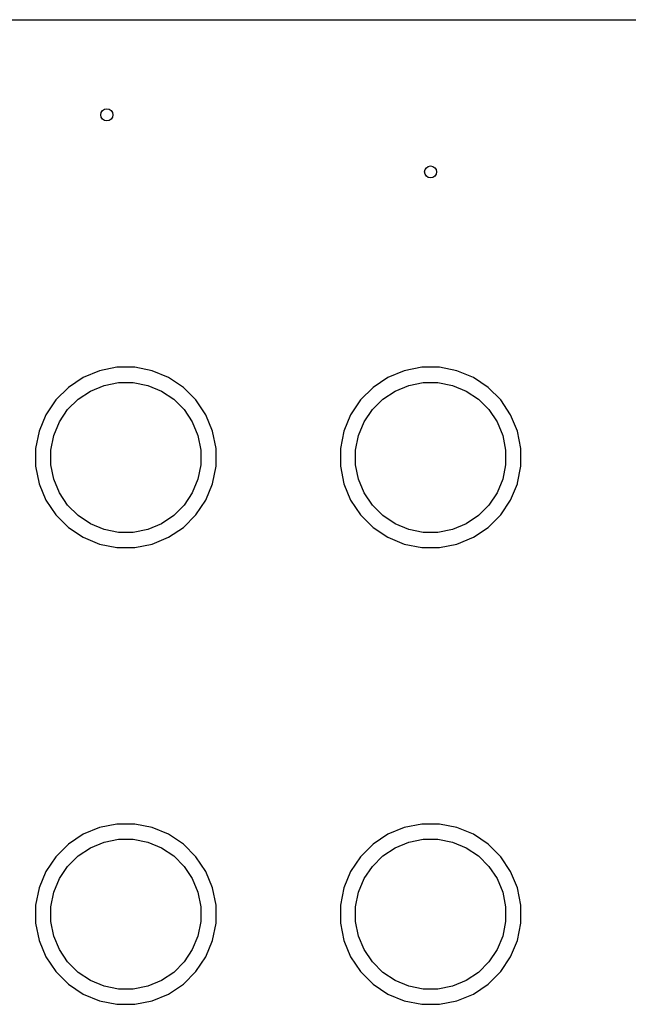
# Model space of a CAD drawing. Extents: x 1 to 139, y -76 to -1.
# Tile 40 of 51: x 38 to 59, y -33 to -1. Entities that reach past the tile are written whole.
import ezdxf

# ---------------------------------------------------------------- set-up
doc = ezdxf.new("R2010")
doc.units = 0
doc.header["$MEASUREMENT"] = 0
doc.layers.add('BLACK', color=7, linetype='CONTINUOUS')

msp = doc.modelspace()

# ---------------------------------------------------------------- linework, layer by layer
at = {"layer": 'BLACK', "linetype": 'CONTINUOUS'}
for p, q in [((6.16231, -0.635), (133.538, -0.635)), ((41.0326, -12.3476), (40.4852, -12.5743)), ((41.6137, -12.232), (41.0326, -12.3476)), ((42.2063, -12.232), (41.6137, -12.232)), ((42.7874, -12.3476), (42.2063, -12.232)), ((43.3348, -12.5743), (42.7874, -12.3476)), ((51.1926, -12.3476), (50.6452, -12.5743)), ((51.7737, -12.232), (51.1926, -12.3476)), ((52.3663, -12.232), (51.7737, -12.232)), ((52.9474, -12.3476), (52.3663, -12.232)), ((53.4948, -12.5743), (52.9474, -12.3476)), ((40.4852, -12.5743), (39.9925, -12.9035)), ((41.1808, -12.8361), (41.6638, -12.74)), ((41.6638, -12.74), (42.1562, -12.74)), ((42.1562, -12.74), (42.6392, -12.8361)), ((43.8275, -12.9035), (43.3348, -12.5743)), ((50.6452, -12.5743), (50.1525, -12.9035)), ((51.3408, -12.8361), (51.8238, -12.74)), ((51.8238, -12.74), (52.3162, -12.74)), ((52.3162, -12.74), (52.7992, -12.8361)), ((53.9875, -12.9035), (53.4948, -12.5743)), ((39.9925, -12.9035), (39.5735, -13.3225)), ((40.3163, -13.2981), (40.7258, -13.0245)), ((40.7258, -13.0245), (41.1808, -12.8361)), ((42.6392, -12.8361), (43.0942, -13.0245)), ((43.0942, -13.0245), (43.5037, -13.2981)), ((44.2465, -13.3225), (43.8275, -12.9035)), ((50.1525, -12.9035), (49.7335, -13.3225)), ((50.4763, -13.2981), (50.8858, -13.0245)), ((50.8858, -13.0245), (51.3408, -12.8361)), ((52.7992, -12.8361), (53.2542, -13.0245)), ((53.2542, -13.0245), (53.6637, -13.2981)), ((54.4065, -13.3225), (53.9875, -12.9035)), ((39.5735, -13.3225), (39.2443, -13.8152)), ((39.9681, -13.6463), (40.3163, -13.2981)), ((43.5037, -13.2981), (43.8519, -13.6463)), ((44.5757, -13.8152), (44.2465, -13.3225)), ((49.7335, -13.3225), (49.4043, -13.8152)), ((50.1281, -13.6463), (50.4763, -13.2981)), ((53.6637, -13.2981), (54.0119, -13.6463)), ((54.7357, -13.8152), (54.4065, -13.3225)), ((39.6945, -14.0558), (39.9681, -13.6463)), ((43.8519, -13.6463), (44.1255, -14.0558)), ((49.8545, -14.0558), (50.1281, -13.6463)), ((54.0119, -13.6463), (54.2855, -14.0558)), ((39.2443, -13.8152), (39.0176, -14.3626)), ((39.5061, -14.5108), (39.6945, -14.0558)), ((44.1255, -14.0558), (44.3139, -14.5108)), ((44.8024, -14.3626), (44.5757, -13.8152)), ((49.4043, -13.8152), (49.1776, -14.3626)), ((49.6661, -14.5108), (49.8545, -14.0558)), ((54.2855, -14.0558), (54.4739, -14.5108)), ((54.9624, -14.3626), (54.7357, -13.8152)), ((39.0176, -14.3626), (38.902, -14.9437)), ((44.918, -14.9437), (44.8024, -14.3626)), ((49.1776, -14.3626), (49.062, -14.9437)), ((55.078, -14.9437), (54.9624, -14.3626)), ((39.41, -14.9938), (39.5061, -14.5108)), ((44.3139, -14.5108), (44.41, -14.9938)), ((49.57, -14.9938), (49.6661, -14.5108)), ((54.4739, -14.5108), (54.57, -14.9938)), ((38.902, -14.9437), (38.902, -15.5363)), ((39.41, -15.4862), (39.41, -14.9938)), ((44.41, -14.9938), (44.41, -15.4862)), ((44.918, -15.5363), (44.918, -14.9437)), ((49.062, -14.9437), (49.062, -15.5363)), ((49.57, -15.4862), (49.57, -14.9938)), ((54.57, -14.9938), (54.57, -15.4862)), ((55.078, -15.5363), (55.078, -14.9437)), ((38.902, -15.5363), (39.0176, -16.1174)), ((39.5061, -15.9692), (39.41, -15.4862)), ((44.41, -15.4862), (44.3139, -15.9692)), ((44.8024, -16.1174), (44.918, -15.5363)), ((49.062, -15.5363), (49.1776, -16.1174)), ((49.6661, -15.9692), (49.57, -15.4862)), ((54.57, -15.4862), (54.4739, -15.9692)), ((54.9649, -16.1046), (55.078, -15.5363)), ((39.6945, -16.4242), (39.5061, -15.9692)), ((44.3139, -15.9692), (44.1255, -16.4242)), ((49.8545, -16.4242), (49.6661, -15.9692)), ((54.4739, -15.9692), (54.2855, -16.4242)), ((39.0176, -16.1174), (39.2443, -16.6648)), ((39.9681, -16.8337), (39.6945, -16.4242)), ((44.1255, -16.4242), (43.8519, -16.8337)), ((44.5757, -16.6648), (44.8024, -16.1174)), ((49.1776, -16.1174), (49.4043, -16.6648)), ((50.1281, -16.8337), (49.8545, -16.4242)), ((54.2855, -16.4242), (54.0119, -16.8337)), ((54.7357, -16.6648), (54.9624, -16.1174)), ((54.9624, -16.1174), (54.9649, -16.1046)), ((39.2443, -16.6648), (39.5735, -17.1575)), ((44.2465, -17.1575), (44.5757, -16.6648)), ((49.4043, -16.6648), (49.7335, -17.1575)), ((54.4065, -17.1575), (54.7357, -16.6648)), ((40.3163, -17.1819), (39.9681, -16.8337)), ((43.8519, -16.8337), (43.5037, -17.1819)), ((50.4763, -17.1819), (50.1281, -16.8337)), ((54.0119, -16.8337), (53.6637, -17.1819)), ((39.5735, -17.1575), (39.9925, -17.5765)), ((40.7258, -17.4555), (40.3163, -17.1819)), ((43.5037, -17.1819), (43.0942, -17.4555)), ((43.8275, -17.5765), (44.2465, -17.1575)), ((49.7335, -17.1575), (50.1525, -17.5765)), ((50.8858, -17.4555), (50.4763, -17.1819)), ((53.6637, -17.1819), (53.2542, -17.4555)), ((53.9875, -17.5765), (54.4065, -17.1575)), ((39.9925, -17.5765), (40.4852, -17.9057)), ((41.1808, -17.6439), (40.7258, -17.4555)), ((41.6638, -17.74), (41.1808, -17.6439)), ((42.1562, -17.74), (41.6638, -17.74)), ((42.6392, -17.6439), (42.1562, -17.74)), ((43.0942, -17.4555), (42.6392, -17.6439)), ((43.3348, -17.9057), (43.8275, -17.5765)), ((50.1525, -17.5765), (50.6452, -17.9057)), ((51.3408, -17.6439), (50.8858, -17.4555)), ((51.8238, -17.74), (51.3408, -17.6439)), ((52.3162, -17.74), (51.8238, -17.74)), ((52.7992, -17.6439), (52.3162, -17.74)), ((53.2542, -17.4555), (52.7992, -17.6439)), ((53.4948, -17.9057), (53.9875, -17.5765)), ((40.4852, -17.9057), (41.0326, -18.1324)), ((42.7874, -18.1324), (43.3348, -17.9057)), ((50.6452, -17.9057), (51.1926, -18.1324)), ((52.9474, -18.1324), (53.4948, -17.9057)), ((41.0326, -18.1324), (41.6137, -18.248)), ((41.6137, -18.248), (42.2063, -18.248)), ((42.2063, -18.248), (42.7874, -18.1324)), ((51.1926, -18.1324), (51.7737, -18.248)), ((51.7737, -18.248), (52.3663, -18.248)), ((52.3663, -18.248), (52.9474, -18.1324)), ((41.0326, -27.5876), (40.4852, -27.8143)), ((41.6137, -27.472), (41.0326, -27.5876)), ((42.2063, -27.472), (41.6137, -27.472)), ((42.7874, -27.5876), (42.2063, -27.472)), ((43.3348, -27.8143), (42.7874, -27.5876)), ((51.1926, -27.5876), (50.6452, -27.8143)), ((51.7737, -27.472), (51.1926, -27.5876)), ((52.3663, -27.472), (51.7737, -27.472)), ((52.9474, -27.5876), (52.3663, -27.472)), ((53.4948, -27.8143), (52.9474, -27.5876)), ((40.4852, -27.8143), (39.9925, -28.1435)), ((43.8275, -28.1435), (43.3348, -27.8143)), ((50.6452, -27.8143), (50.1525, -28.1435)), ((53.9875, -28.1435), (53.4948, -27.8143)), ((39.9925, -28.1435), (39.5735, -28.5625)), ((40.7258, -28.2645), (41.1808, -28.0761)), ((41.1808, -28.0761), (41.6638, -27.98)), ((41.6638, -27.98), (42.1562, -27.98)), ((42.1562, -27.98), (42.6392, -28.0761)), ((42.6392, -28.0761), (43.0942, -28.2645)), ((44.2465, -28.5625), (43.8275, -28.1435)), ((50.1525, -28.1435), (49.7335, -28.5625)), ((50.8858, -28.2645), (51.3408, -28.0761)), ((51.3408, -28.0761), (51.8238, -27.98)), ((51.8238, -27.98), (52.3162, -27.98)), ((52.3162, -27.98), (52.7992, -28.0761)), ((52.7992, -28.0761), (53.2542, -28.2645)), ((54.4065, -28.5625), (53.9875, -28.1435)), ((39.5735, -28.5625), (39.2443, -29.0552)), ((39.9681, -28.8863), (40.3163, -28.5381)), ((40.3163, -28.5381), (40.7258, -28.2645)), ((43.0942, -28.2645), (43.5037, -28.5381)), ((43.5037, -28.5381), (43.8519, -28.8863)), ((44.5757, -29.0552), (44.2465, -28.5625)), ((49.7335, -28.5625), (49.4043, -29.0552)), ((50.1281, -28.8863), (50.4763, -28.5381)), ((50.4763, -28.5381), (50.8858, -28.2645)), ((53.2542, -28.2645), (53.6637, -28.5381)), ((53.6637, -28.5381), (54.0119, -28.8863)), ((54.7357, -29.0552), (54.4065, -28.5625)), ((39.6945, -29.2958), (39.9681, -28.8863)), ((43.8519, -28.8863), (44.1255, -29.2958)), ((49.8545, -29.2958), (50.1281, -28.8863)), ((54.0119, -28.8863), (54.2855, -29.2958)), ((39.2443, -29.0552), (39.0176, -29.6026)), ((44.8024, -29.6026), (44.5757, -29.0552)), ((49.4043, -29.0552), (49.1776, -29.6026)), ((54.9624, -29.6026), (54.7357, -29.0552)), ((39.5061, -29.7508), (39.6945, -29.2958)), ((44.1255, -29.2958), (44.3139, -29.7508)), ((49.6661, -29.7508), (49.8545, -29.2958)), ((54.2855, -29.2958), (54.4739, -29.7508)), ((39.0176, -29.6026), (38.902, -30.1837)), ((39.41, -30.2338), (39.5061, -29.7508)), ((44.3139, -29.7508), (44.41, -30.2338)), ((44.918, -30.1837), (44.8024, -29.6026)), ((49.1776, -29.6026), (49.062, -30.1837)), ((49.57, -30.2338), (49.6661, -29.7508)), ((54.4739, -29.7508), (54.57, -30.2338)), ((55.078, -30.1837), (54.9624, -29.6026)), ((38.902, -30.1837), (38.902, -30.7763)), ((44.918, -30.7763), (44.918, -30.1837)), ((49.062, -30.1837), (49.062, -30.7763)), ((55.078, -30.7763), (55.078, -30.1837)), ((39.41, -30.7262), (39.41, -30.2338)), ((44.41, -30.2338), (44.41, -30.7262)), ((49.57, -30.7262), (49.57, -30.2338)), ((54.57, -30.2338), (54.57, -30.7262)), ((38.902, -30.7763), (39.0176, -31.3574)), ((39.5061, -31.2092), (39.41, -30.7262)), ((44.41, -30.7262), (44.3139, -31.2092)), ((44.8024, -31.3574), (44.918, -30.7763)), ((49.062, -30.7763), (49.1776, -31.3574)), ((49.6661, -31.2092), (49.57, -30.7262)), ((54.57, -30.7262), (54.4739, -31.2092)), ((54.9624, -31.3574), (55.078, -30.7763)), ((39.6945, -31.6642), (39.5061, -31.2092)), ((44.3139, -31.2092), (44.1255, -31.6642)), ((49.8545, -31.6642), (49.6661, -31.2092)), ((54.4739, -31.2092), (54.2855, -31.6642)), ((39.0176, -31.3574), (39.2443, -31.9048)), ((44.5757, -31.9048), (44.8024, -31.3574)), ((49.1776, -31.3574), (49.4043, -31.9048)), ((54.7357, -31.9048), (54.9624, -31.3574)), ((39.9681, -32.0737), (39.6945, -31.6642)), ((44.1255, -31.6642), (43.8519, -32.0737)), ((50.1281, -32.0737), (49.8545, -31.6642)), ((54.2855, -31.6642), (54.0119, -32.0737)), ((39.2443, -31.9048), (39.5735, -32.3975)), ((40.3163, -32.4219), (39.9681, -32.0737)), ((43.8519, -32.0737), (43.5037, -32.4219)), ((44.2465, -32.3975), (44.5757, -31.9048)), ((49.4043, -31.9048), (49.7335, -32.3975)), ((50.4763, -32.4219), (50.1281, -32.0737)), ((54.0119, -32.0737), (53.6637, -32.4219)), ((54.4065, -32.3975), (54.7357, -31.9048)), ((39.5735, -32.3975), (39.9925, -32.8165)), ((40.7258, -32.6955), (40.3163, -32.4219)), ((43.5037, -32.4219), (43.0942, -32.6955)), ((43.8275, -32.8165), (44.2465, -32.3975)), ((49.7335, -32.3975), (50.1525, -32.8165)), ((50.8858, -32.6955), (50.4763, -32.4219)), ((53.6637, -32.4219), (53.2542, -32.6955)), ((53.9875, -32.8165), (54.4065, -32.3975)), ((39.9925, -32.8165), (40.4852, -33.1457)), ((41.1808, -32.8839), (40.7258, -32.6955)), ((43.0942, -32.6955), (42.6392, -32.8839)), ((43.3348, -33.1457), (43.8275, -32.8165)), ((50.1525, -32.8165), (50.6452, -33.1457)), ((51.3408, -32.8839), (50.8858, -32.6955)), ((53.2542, -32.6955), (52.7992, -32.8839)), ((53.4948, -33.1457), (53.9875, -32.8165)), ((40.4852, -33.1457), (41.0326, -33.3724)), ((41.6638, -32.98), (41.1808, -32.8839)), ((42.1562, -32.98), (41.6638, -32.98)), ((42.6392, -32.8839), (42.1562, -32.98)), ((42.7874, -33.3724), (43.3348, -33.1457)), ((50.6452, -33.1457), (51.1926, -33.3724)), ((51.8238, -32.98), (51.3408, -32.8839)), ((52.3162, -32.98), (51.8238, -32.98)), ((52.7992, -32.8839), (52.3162, -32.98)), ((52.9474, -33.3724), (53.4948, -33.1457)), ((41.0326, -33.3724), (41.6137, -33.488)), ((41.6137, -33.488), (42.2063, -33.488)), ((42.2063, -33.488), (42.7874, -33.3724)), ((51.1926, -33.3724), (51.7737, -33.488)), ((51.7737, -33.488), (52.3663, -33.488)), ((52.3663, -33.488), (52.9474, -33.3724))]:
    msp.add_line(p, q, dxfattribs=at)
at = {"layer": 'BLACK'}
for centre in [(41.275, -3.81), (52.07, -5.715)]:
    msp.add_circle(centre, 0.2, dxfattribs=at)

doc.saveas('drawing.dxf')
